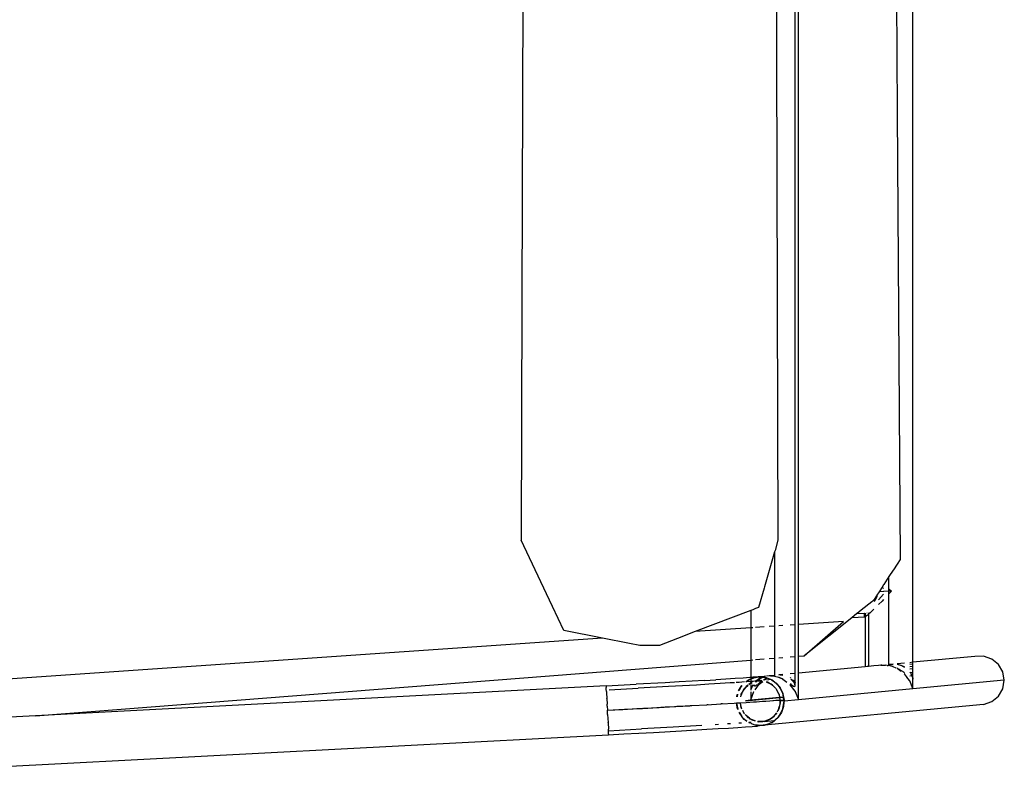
# Model space of a CAD drawing. Header units: millimetres. Extents: x 140304 to 319987, y -10756 to 142544.
# Tile 116 of 203: x 149625 to 150071, y 92651 to 92995. Entities that reach past the tile are written whole.
import ezdxf

# ---------------------------------------------------------------- set-up
doc = ezdxf.new("R2010")
doc.units = ezdxf.units.MM
doc.header["$LTSCALE"] = 10
doc.layers.get('0').update_dxf_attribs({"linetype": 'CONTINUOUS'})
doc.layers.add('furn', color=7, linetype='CONTINUOUS', true_color=0x9c9c9c)

# ---------------------------------------------------------------- blocks, each defined once
blk = doc.blocks.new('cvf')
for p, q in [((175755.84, 62526.86), (175755.84, 63109.82)), ((175818.45, 63068.15), (175817.67, 62801.71)), ((175932.12, 63068.15), (175933.22, 62691.58)), ((175807.71, 62571.33), (175807.71, 63065.26)), ((175809.24, 62572.79), (175809.24, 63065.37)), ((175763.69, 62885.35), (175762.99, 62776.22)), ((175817.67, 62801.71), (175817.04, 62582.18)), ((175762.99, 62776.22), (175761.68, 62573.42)), ((175933.22, 62691.58), (175933.54, 62582.18)), ((175817.04, 62582.18), (175818.38, 62577.56)), ((175922.04, 62557.82), (175933.54, 62582.18)), ((175818.38, 62577.56), (175818.56, 62576.94)), ((175818.56, 62576.94), (175818.56, 62563.51)), ((175818.56, 62576.94), (175821.01, 62568.51)), ((175761.68, 62573.42), (175762.99, 62571.4)), ((175762.99, 62571.4), (175764.67, 62568.8)), ((175807.71, 62564.11), (175807.71, 62571.33)), ((175809.24, 62564.02), (175809.24, 62572.79)), ((175764.67, 62568.8), (175764.81, 62568.59)), ((175764.81, 62568.59), (175766.69, 62565.7)), ((175766.69, 62560.17), (175766.69, 62565.7)), ((175766.69, 62565.7), (175768.99, 62562.16)), ((175821.01, 62568.51), (175823.18, 62561.05)), ((175768.99, 62562.16), (175769.14, 62561.92)), ((175769.14, 62561.92), (175769.76, 62560.97)), ((175769.14, 62560.37), (175769.76, 62560.97)), ((175769.76, 62560.97), (175771.15, 62558.82)), ((175807.71, 62563.76), (175807.71, 62564.11)), ((175807.71, 62543.98), (175807.71, 62563.76)), ((175809.24, 62563.6), (175809.24, 62564.02)), ((175809.24, 62543.87), (175809.24, 62563.6)), ((175818.56, 62563.51), (175818.56, 62562.63)), ((175818.56, 62562.63), (175818.56, 62543.22)), ((175823.18, 62561.05), (175823.34, 62560.5)), ((175766.69, 62560.17), (175765.54, 62559.11)), ((175765.54, 62559.11), (175766.69, 62557.91)), ((175765.54, 62559.11), (175766.69, 62559.04)), ((175766.69, 62559.04), (175766.69, 62560.17)), ((175766.69, 62559.04), (175769, 62558.91)), ((175766.69, 62557.91), (175766.69, 62559.04)), ((175766.69, 62525.83), (175766.69, 62557.91)), ((175769, 62558.91), (175769.14, 62558.9)), ((175769.14, 62558.9), (175771.15, 62558.82)), ((175771.47, 62555.15), (175769.14, 62557.69)), ((175771.15, 62558.82), (175771.47, 62558.33)), ((175771.47, 62558.33), (175771.88, 62557.69)), ((175772.01, 62556.87), (175771.88, 62557.69)), ((175771.88, 62557.69), (175773.45, 62555.27)), ((175772.77, 62555.11), (175772.01, 62556.87)), ((175823.34, 62560.5), (175825.91, 62551.66)), ((175919.37, 62552.17), (175922.04, 62557.82)), ((175769.14, 62555.35), (175769.85, 62554.61)), ((175769.85, 62554.61), (175771.47, 62553)), ((175773.46, 62554.38), (175772.77, 62555.11)), ((175773.45, 62555.27), (175773.56, 62555.1)), ((175773.56, 62555.1), (175773.65, 62554.96)), ((175773.65, 62554.96), (175774.47, 62554.31)), ((175774.47, 62554.31), (175779.28, 62550.47)), ((175914.2, 62541.22), (175919.37, 62552.17)), ((175773.56, 62550.91), (175773.68, 62550.79)), ((175773.68, 62550.79), (175775.23, 62549.33)), ((175775.23, 62549.33), (175776.01, 62548.63)), ((175776.01, 62549.28), (175776.01, 62548.63)), ((175776.01, 62548.63), (175776.45, 62548.24)), ((175776.01, 62548.63), (175776.01, 62524.94)), ((175776.45, 62548.24), (175776.64, 62548.08)), ((175776.64, 62549.14), (175776.56, 62549.25)), ((175776.64, 62548.08), (175777.29, 62547.57)), ((175777.29, 62547.57), (175777.37, 62547.53)), ((175777.54, 62547.89), (175777.48, 62547.99)), ((175777.48, 62547.47), (175777.54, 62547.44)), ((175777.54, 62549.19), (175777.54, 62547.89)), ((175777.74, 62547.57), (175777.54, 62547.89)), ((175777.54, 62547.89), (175777.54, 62547.44)), ((175777.54, 62547.44), (175777.73, 62547.34)), ((175777.54, 62547.44), (175777.54, 62524.8)), ((175777.73, 62549.12), (175777.62, 62549.18)), ((175777.73, 62549.18), (175777.73, 62549.12)), ((175781.22, 62548.92), (175777.73, 62549.12)), ((175777.74, 62547.57), (175777.73, 62549.12)), ((175777.73, 62547.34), (175777.74, 62547.57)), ((175777.73, 62547.34), (175783.62, 62547)), ((175779.28, 62550.47), (175781.15, 62548.97)), ((175781.15, 62548.97), (175781.22, 62548.92)), ((175781.22, 62548.92), (175783.62, 62547)), ((175825.91, 62551.66), (175827.19, 62551.17)), ((175827.19, 62551.17), (175828.44, 62550.69)), ((175828.44, 62550.69), (175828.52, 62550.66)), ((175828.52, 62550.66), (175829.41, 62550.32)), ((175829.41, 62550.32), (175854.56, 62540.73)), ((175829.41, 62550.32), (175829.41, 62542.47)), ((175783.62, 62547), (175805.21, 62529.74)), ((175787.3, 62545.39), (175807.71, 62543.98)), ((175805.21, 62529.74), (175787.3, 62545.39)), ((175807.71, 62543.29), (175807.71, 62543.98)), ((175807.71, 62529.55), (175807.71, 62543.29)), ((175809.1, 62543.88), (175809.24, 62543.87)), ((175809.24, 62543.87), (175811.58, 62543.71)), ((175809.24, 62543.13), (175809.24, 62543.87)), ((175809.24, 62529.43), (175809.24, 62543.13)), ((175814.86, 62543.48), (175816.68, 62543.35)), ((175818.56, 62543.22), (175821.01, 62543.05)), ((175818.56, 62543.22), (175818.56, 62542.18)), ((175823.34, 62542.89), (175827.19, 62542.63)), ((175818.56, 62542.18), (175818.56, 62528.7)), ((175828.52, 62542.53), (175829.41, 62542.47)), ((175829.41, 62542.47), (175854.56, 62540.73)), ((175829.41, 62542.47), (175829.41, 62541.06)), ((175829.41, 62541.06), (175829.41, 62527.85)), ((175854.56, 62540.73), (175862.64, 62537.65)), ((175896.67, 62537.82), (175914.2, 62541.22)), ((175862.64, 62537.65), (175870.83, 62534.52)), ((175870.83, 62534.52), (175879.74, 62534.52)), ((175879.74, 62534.52), (175884.34, 62535.42)), ((175884.34, 62535.42), (175896.67, 62537.82)), ((175896.67, 62537.82), (176380.42, 62504.32)), ((175720.06, 62528.24), (175723.76, 62529.55)), ((175723.76, 62529.55), (175727.71, 62529.53)), ((175727.71, 62529.53), (175755.84, 62526.86)), ((175807.71, 62529.55), (175805.21, 62529.74)), ((175807.71, 62521.93), (175807.71, 62529.55)), ((175715.07, 62522.45), (175717.04, 62525.78)), ((175717.04, 62525.78), (175720.06, 62528.24)), ((175755.84, 62526.86), (175757.23, 62526.62)), ((175755.84, 62526.75), (175755.84, 62526.86)), ((175755.84, 62526.5), (175755.84, 62526.75)), ((175755.84, 62525.95), (175755.84, 62526.5)), ((175755.84, 62524.85), (175755.84, 62525.95)), ((175755.84, 62525.95), (175757.23, 62525.79)), ((175759.71, 62526.49), (175762.99, 62526.18)), ((175761.02, 62525.37), (175759.81, 62524.87)), ((175759.88, 62524.6), (175761.21, 62525.32)), ((175761.91, 62525.73), (175761.02, 62525.37)), ((175761.21, 62525.32), (175761.27, 62525.34)), ((175761.27, 62525.34), (175762.9, 62525.83)), ((175762.32, 62525.78), (175761.91, 62525.73)), ((175762.9, 62525.83), (175762.95, 62525.87)), ((175762.99, 62525.84), (175762.95, 62525.87)), ((175762.95, 62525.87), (175762.99, 62525.84)), ((175764.81, 62526.01), (175765.92, 62525.87)), ((175765.92, 62525.87), (175764.81, 62525.98)), ((175766.69, 62525.46), (175764.81, 62525)), ((175765.11, 62524.91), (175766.69, 62525.36)), ((175765.92, 62525.87), (175766.69, 62525.83)), ((175766.69, 62525.68), (175766.69, 62525.83)), ((175766.69, 62525.46), (175766.69, 62525.68)), ((175766.69, 62525.36), (175766.69, 62525.46)), ((175766.69, 62525.36), (175766.94, 62525.38)), ((175767.45, 62525.43), (175767.08, 62525.43)), ((175767.45, 62525.43), (175768.34, 62525.52)), ((175769.14, 62525.6), (175768.34, 62525.52)), ((175769.36, 62525.57), (175769.14, 62525.6)), ((175769.98, 62525.52), (175769.36, 62525.57)), ((175770.4, 62525.48), (175769.98, 62525.52)), ((175769.98, 62525.52), (175770.44, 62525.47)), ((175770.44, 62525.47), (175770.4, 62525.48)), ((175770.44, 62525.47), (175771.47, 62525.37)), ((175771.47, 62525.37), (175773.56, 62525.17)), ((175773.56, 62525.17), (175776.01, 62524.94)), ((175809.24, 62529.43), (175809.1, 62529.44)), ((175811.58, 62529.25), (175809.24, 62529.43)), ((175809.24, 62521.79), (175809.24, 62529.43)), ((175816.68, 62528.85), (175814.86, 62528.99)), ((175821.01, 62528.51), (175818.56, 62528.7)), ((175818.56, 62528.7), (175818.56, 62520.9)), ((175827.19, 62528.03), (175823.34, 62528.33)), ((175829.41, 62527.85), (175828.52, 62527.92)), ((176153.83, 62502.54), (175829.41, 62527.85)), ((175829.41, 62527.85), (175829.41, 62519.95)), ((175714.39, 62518.65), (175715.07, 62522.45)), ((175755.84, 62523.83), (175755.84, 62524.85)), ((175755.84, 62524.85), (175757.23, 62524.71)), ((175755.84, 62522.09), (175755.84, 62523.83)), ((175755.84, 62523.83), (175757.23, 62523.66)), ((175755.84, 62522.09), (175757.1, 62522.22)), ((175755.84, 62520.7), (175755.84, 62522.09)), ((175755.84, 62518.58), (175755.84, 62520.7)), ((175755.84, 62520.7), (175756.3, 62520.64)), ((175756.3, 62520.64), (175755.9, 62519.59)), ((175756.73, 62521.73), (175756.3, 62520.64)), ((175756.3, 62520.64), (175757.23, 62520.52)), ((175756.85, 62521.88), (175756.73, 62521.73)), ((175757.23, 62522.4), (175757.1, 62522.22)), ((175758.77, 62520.32), (175759.71, 62521.56)), ((175759.81, 62524.87), (175759.69, 62524.78)), ((175759.71, 62524.48), (175759.88, 62524.6)), ((175760.18, 62522.55), (175759.71, 62522.18)), ((175759.71, 62521.56), (175759.8, 62521.63)), ((175761.2, 62523.17), (175760.18, 62522.55)), ((175761.12, 62522.61), (175761.78, 62523.09)), ((175762.36, 62523.87), (175761.2, 62523.17)), ((175761.78, 62523.09), (175762.99, 62523.99)), ((175762.99, 62524.25), (175762.93, 62524.22)), ((175762.99, 62523.99), (175763.19, 62524.08)), ((175763.45, 62524.2), (175764.81, 62524.82)), ((175764.81, 62524.82), (175765.11, 62524.91)), ((175776.01, 62524.94), (175776.64, 62524.88)), ((175776.64, 62524.88), (175777.48, 62524.8)), ((175777.48, 62524.8), (175777.54, 62524.8)), ((175777.54, 62524.8), (175807.71, 62521.93)), ((175807.71, 62521.63), (175807.71, 62521.93)), ((175807.71, 62521.57), (175807.71, 62521.63)), ((175807.71, 62520.13), (175807.71, 62521.57)), ((175809.1, 62521.8), (175809.24, 62521.79)), ((175809.24, 62521.79), (175811.58, 62521.56)), ((175809.24, 62521.48), (175809.24, 62521.79)), ((175809.24, 62521.43), (175809.24, 62521.48)), ((175809.24, 62519.95), (175809.24, 62521.43)), ((175814.86, 62521.25), (175816.11, 62521.11)), ((175816.11, 62521.11), (175814.86, 62520.94)), ((175814.86, 62520.91), (175816.53, 62521.07)), ((175816.11, 62521.11), (175816.53, 62521.07)), ((175816.53, 62521.07), (175816.62, 62521.08)), ((175816.62, 62521.08), (175816.68, 62521.05)), ((175816.62, 62521.08), (175816.68, 62521.08)), ((175818.56, 62520.9), (175818.56, 62520.56)), ((175818.56, 62520.9), (175820.46, 62520.71)), ((175818.56, 62520.56), (175818.56, 62520.54)), ((175818.56, 62520.56), (175818.59, 62520.54)), ((175818.56, 62520.43), (175818.68, 62520.55)), ((175818.56, 62520.43), (175818.59, 62520.54)), ((175818.68, 62520.55), (175818.59, 62520.54)), ((175820.46, 62520.71), (175818.68, 62520.55)), ((175819.32, 62520.51), (175820.96, 62520.66)), ((175820.46, 62520.71), (175820.96, 62520.66)), ((175820.96, 62520.66), (175821.01, 62520.67)), ((175821.01, 62520.67), (175822.3, 62520.51)), ((175715.07, 62514.85), (175714.39, 62518.65)), ((175714.39, 62518.65), (175755.84, 62514.72)), ((175755.84, 62516.99), (175755.84, 62518.58)), ((175755.84, 62514.72), (175755.84, 62516.99)), ((175755.84, 62514.72), (175756.67, 62516.88)), ((175755.9, 62519.59), (175755.89, 62519.14)), ((175756.67, 62516.88), (175757.23, 62518.35)), ((175757.26, 62518.39), (175757.28, 62518.44)), ((175757.3, 62518.44), (175758.1, 62519.47)), ((175758.1, 62519.47), (175758.77, 62520.32)), ((175807.71, 62519.92), (175807.71, 62520.13)), ((175807.71, 62517.43), (175807.71, 62519.92)), ((175807.72, 62517.17), (175807.71, 62517.43)), ((175807.72, 62513.91), (175807.72, 62517.17)), ((175809.24, 62517.66), (175809.1, 62517.47)), ((175809.24, 62519.77), (175809.24, 62519.95)), ((175809.24, 62517.66), (175809.24, 62519.77)), ((175809.93, 62518.59), (175809.24, 62517.66)), ((175809.24, 62517.24), (175809.24, 62517.66)), ((175809.24, 62517.02), (175809.24, 62517.24)), ((175809.24, 62516.12), (175809.24, 62517.02)), ((175809.24, 62516.12), (175809.4, 62516.88)), ((175809.46, 62515.81), (175809.24, 62516.12)), ((175809.32, 62513.7), (175811.58, 62516.63)), ((175809.4, 62516.88), (175809.45, 62516.97)), ((175809.45, 62516.97), (175809.56, 62517.2)), ((175809.56, 62517.2), (175809.87, 62517.79)), ((175809.87, 62517.79), (175811.26, 62519.19)), ((175811.26, 62519.19), (175809.93, 62518.59)), ((175811.01, 62516.82), (175810.04, 62516.07)), ((175811.23, 62516.99), (175811.01, 62516.82)), ((175811.58, 62517.26), (175811.23, 62516.99)), ((175811.39, 62519.71), (175811.35, 62519.69)), ((175811.58, 62519.86), (175811.39, 62519.71)), ((175811.58, 62516.63), (175811.67, 62516.7)), ((175812.99, 62517.68), (175814.86, 62519.06)), ((175814.91, 62519.36), (175814.86, 62519.32)), ((175814.86, 62519.06), (175814.86, 62519.24)), ((175816.67, 62520.07), (175814.91, 62519.36)), ((175815.32, 62519.27), (175816.68, 62519.89)), ((175817.25, 62516.66), (175816.56, 62515.84)), ((175816.56, 62515.84), (175816.82, 62516.3)), ((175816.68, 62519.89), (175818.56, 62520.43)), ((175816.82, 62516.3), (175817.25, 62516.66)), ((175817.25, 62516.66), (175819.25, 62518.38)), ((175817.86, 62517.39), (175817.25, 62516.66)), ((175819.25, 62518.38), (175817.86, 62517.39)), ((175820.18, 62516.89), (175818.67, 62515.6)), ((175818.67, 62515.6), (175819.52, 62516.5)), ((175819.93, 62518.86), (175819.25, 62518.38)), ((175819.25, 62518.38), (175819.72, 62518.78)), ((175819.52, 62516.5), (175820.18, 62516.89)), ((175819.72, 62518.78), (175819.93, 62518.86)), ((175820.19, 62519.04), (175819.93, 62518.86)), ((175819.93, 62518.86), (175820.23, 62518.97)), ((175820.18, 62516.89), (175821.09, 62517.43)), ((175820.58, 62517.24), (175820.18, 62516.89)), ((175822.87, 62520.01), (175820.19, 62519.04)), ((175820.23, 62518.97), (175821.93, 62519.6)), ((175820.23, 62518.97), (175822.11, 62518.79)), ((175821.09, 62517.43), (175820.58, 62517.24)), ((175822.3, 62517.88), (175821.09, 62517.43)), ((175821.09, 62517.43), (175821.77, 62517.83)), ((175821.77, 62517.83), (175822.29, 62517.95)), ((175821.93, 62519.6), (175822.16, 62519.68)), ((175822.26, 62519.44), (175821.93, 62519.6)), ((175822.16, 62519.68), (175822.21, 62519.66)), ((175822.21, 62519.66), (175823.11, 62520.03)), ((175822.21, 62519.66), (175823.61, 62518.76)), ((175823.09, 62518.8), (175822.26, 62519.44)), ((175822.72, 62520.51), (175823.34, 62520.45)), ((175823.11, 62520.03), (175822.87, 62520.01)), ((175823.11, 62520.03), (175823.27, 62520.1)), ((175823.83, 62520.1), (175823.11, 62520.03)), ((175823.27, 62520.1), (175823.83, 62520.1)), ((175823.34, 62520.45), (175825.54, 62520.24)), ((175823.83, 62520.1), (175823.94, 62520.1)), ((175825.34, 62519.39), (175823.94, 62520.1)), ((175823.94, 62520.1), (175824.04, 62520.1)), ((175825.54, 62516.91), (175823.96, 62518.13)), ((175825.54, 62520.24), (175824.04, 62520.1)), ((175824.04, 62520.1), (175825.43, 62519.55)), ((175824.04, 62520.1), (175826.52, 62520.1)), ((175824.25, 62518.35), (175825.15, 62517.77)), ((175826.3, 62518.35), (175824.25, 62518.35)), ((175824.38, 62518.44), (175826.3, 62518.35)), ((175824.53, 62518.56), (175826.3, 62518.35)), ((175825.15, 62517.77), (175826.09, 62516.98)), ((175826.43, 62518.38), (175825.34, 62519.39)), ((175825.43, 62519.55), (175827.12, 62518.3)), ((175825.54, 62520.24), (175825.69, 62520.25)), ((175827.45, 62514.34), (175825.54, 62516.91)), ((175825.69, 62520.25), (175825.98, 62520.2)), ((175825.98, 62520.2), (175827.04, 62520.1)), ((175826.52, 62520.1), (175825.98, 62520.2)), ((175826.43, 62518.38), (175826.3, 62518.35)), ((175826.38, 62516.74), (175827.14, 62516.11)), ((175826.46, 62518.35), (175826.43, 62518.38)), ((175827.08, 62517.77), (175826.46, 62518.35)), ((175826.73, 62518.35), (175826.46, 62518.35)), ((175826.52, 62520.1), (175827.04, 62520.1)), ((175827.19, 62519.97), (175826.52, 62520.1)), ((175826.73, 62518.35), (175826.8, 62518.32)), ((175826.8, 62518.32), (175826.89, 62518.32)), ((175826.89, 62518.32), (175827.12, 62518.3)), ((175827.04, 62520.1), (175827.19, 62520.12)), ((175827.04, 62520.1), (175827.19, 62520.04)), ((175827.12, 62518.3), (175827.19, 62518.29)), ((175827.14, 62516.11), (175827.7, 62515.81)), ((175827.19, 62520.12), (175827.45, 62520.1)), ((175827.19, 62520.04), (175827.56, 62519.9)), ((175827.56, 62519.9), (175827.19, 62519.97)), ((175827.19, 62518.25), (175827.19, 62518.29)), ((175827.19, 62518.29), (175827.69, 62518.25)), ((175827.19, 62518.25), (175827.27, 62518.15)), ((175827.27, 62518.15), (175827.38, 62518)), ((175827.47, 62518.07), (175827.27, 62518.15)), ((175827.45, 62520.1), (175828.52, 62520.02)), ((175827.47, 62518.07), (175827.5, 62518.1)), ((175828.48, 62519.73), (175827.56, 62519.9)), ((175827.56, 62519.9), (175828.52, 62519.55)), ((175827.7, 62515.81), (175827.88, 62516.09)), ((175827.88, 62516.09), (175827.74, 62516.65)), ((175827.88, 62516.64), (175827.88, 62516.09)), ((175828.17, 62518.21), (175828.52, 62518.18)), ((175828.46, 62516.6), (175828.52, 62516.53)), ((175828.52, 62519.71), (175828.48, 62519.73)), ((175828.52, 62520.02), (175829.41, 62519.95)), ((175829.41, 62519.28), (175828.52, 62519.71)), ((175828.52, 62519.55), (175829.41, 62519.21)), ((175828.52, 62518.18), (175828.78, 62518.15)), ((175828.52, 62516.53), (175829.35, 62514.48)), ((175828.69, 62517.67), (175829.33, 62517.45)), ((175828.78, 62518.15), (175829.41, 62518.11)), ((175829.41, 62517.35), (175828.78, 62517.58)), ((175829.33, 62517.45), (175829.41, 62517.39)), ((175829.41, 62519.95), (175829.86, 62519.91)), ((175829.41, 62519.95), (175829.41, 62519.28)), ((175830, 62518.99), (175829.41, 62519.28)), ((175829.41, 62519.28), (175829.41, 62519.21)), ((175829.41, 62519.21), (175830, 62518.99)), ((175829.41, 62519.21), (175829.41, 62518.11)), ((175829.41, 62518.11), (175831.39, 62517.96)), ((175829.41, 62518.11), (175829.41, 62517.39)), ((175829.41, 62517.39), (175829.41, 62517.35)), ((175829.41, 62517.35), (175829.41, 62516.94)), ((175829.53, 62517.31), (175829.41, 62517.35)), ((175829.41, 62516.54), (175829.41, 62514.21)), ((175829.7, 62517.24), (175829.53, 62517.31)), ((175829.53, 62517.31), (175830.2, 62516.81)), ((175830.2, 62516.81), (175829.7, 62517.24)), ((175829.86, 62519.91), (175832.87, 62519.7)), ((175830, 62518.99), (175830.58, 62518.78)), ((175830.75, 62518.63), (175830, 62518.99)), ((175830.58, 62518.78), (175830.75, 62518.63)), ((175831.79, 62515.44), (175830.61, 62516.46)), ((175830.69, 62516.45), (175831.44, 62515.9)), ((175830.75, 62518.63), (175831.54, 62517.95)), ((175831.03, 62518.49), (175830.75, 62518.63)), ((175831.6, 62518), (175831.03, 62518.49)), ((175831.39, 62517.96), (175831.54, 62517.95)), ((175832.2, 62517.9), (175834.7, 62517.72)), ((175832.87, 62519.7), (175836.48, 62519.46)), ((175833.73, 62515.8), (175833.41, 62516.28)), ((175833.47, 62516.28), (175833.73, 62515.8)), ((175834.7, 62517.72), (175836.02, 62517.64)), ((175836.48, 62519.46), (175840.63, 62519.19)), ((175836.82, 62517.58), (175838.67, 62517.46)), ((175838.67, 62517.46), (175843.25, 62517.17)), ((175840.63, 62519.19), (175845.3, 62518.9)), ((175843.25, 62517.17), (175848.4, 62516.85)), ((175850.43, 62518.59), (175845.3, 62518.9)), ((175848.4, 62516.85), (175854.06, 62516.51)), ((175850.43, 62518.59), (175855.99, 62518.26)), ((175854.06, 62516.51), (175866.65, 62515.79)), ((175855.99, 62518.26), (175861.92, 62517.92)), ((175861.92, 62517.92), (175868.15, 62517.56)), ((175868.15, 62517.56), (175881.33, 62516.84)), ((175895.02, 62516.11), (175881.33, 62516.84)), ((175895.02, 62516.11), (175894.98, 62515.44)), ((175895.02, 62516.11), (176153.83, 62502.54)), ((175717.04, 62511.51), (175715.07, 62514.85)), ((175755.84, 62514.72), (175807.71, 62509.79)), ((175807.71, 62510.05), (175807.72, 62513.65)), ((175807.72, 62513.65), (175807.72, 62513.91)), ((175807.8, 62510.03), (175809.1, 62513.42)), ((175809.17, 62513.51), (175809.32, 62513.7)), ((175810.04, 62516.07), (175809.46, 62515.81)), ((175814.79, 62512.57), (175814.27, 62509.72)), ((175814.61, 62511.2), (175814.9, 62512.79)), ((175814.9, 62512.79), (175814.79, 62512.57)), ((175815.21, 62513.46), (175814.9, 62512.79)), ((175814.9, 62512.79), (175814.93, 62512.96)), ((175814.93, 62512.96), (175815.21, 62513.46)), ((175815.21, 62513.46), (175816.56, 62515.84)), ((175816.01, 62515.18), (175815.21, 62513.46)), ((175816.56, 62515.84), (175816.01, 62515.18)), ((175816.28, 62511.04), (175816.51, 62512.23)), ((175816.51, 62512.23), (175816.32, 62511.03)), ((175816.51, 62512.23), (175816.54, 62512.3)), ((175816.54, 62512.3), (175816.56, 62512.36)), ((175816.75, 62512.69), (175816.56, 62512.36)), ((175817.83, 62514.59), (175816.75, 62512.69)), ((175816.75, 62512.69), (175817.71, 62514.59)), ((175817.71, 62514.59), (175817.93, 62514.82)), ((175818.02, 62515.01), (175818.04, 62514.97)), ((175818.15, 62515.16), (175818.04, 62514.97)), ((175818.05, 62514.95), (175818.67, 62515.6)), ((175818.67, 62515.6), (175818.15, 62515.16)), ((175828.02, 62513.57), (175827.99, 62513.61)), ((175829.41, 62509.79), (175828.02, 62513.57)), ((175829.35, 62514.48), (175829.36, 62514.21)), ((175829.37, 62513.41), (175829.41, 62509.79)), ((175829.41, 62513.37), (175829.41, 62509.79)), ((175831.44, 62515.9), (175831.79, 62515.44)), ((175832.12, 62515.16), (175831.79, 62515.44)), ((175831.79, 62515.44), (175832.43, 62514.61)), ((175832.43, 62514.61), (175832.12, 62515.16)), ((175832.77, 62513.99), (175832.43, 62514.61)), ((175832.43, 62514.61), (175832.9, 62513.98)), ((175833.38, 62512.9), (175832.9, 62513.77)), ((175832.95, 62513.92), (175833.03, 62513.82)), ((175833.03, 62513.82), (175833.38, 62512.9)), ((175833.69, 62512.36), (175833.38, 62512.9)), ((175833.38, 62512.9), (175833.76, 62511.92)), ((175833.76, 62511.92), (175833.69, 62512.36)), ((175833.73, 62515.8), (175834.82, 62513.86)), ((175834.79, 62514.24), (175833.73, 62515.8)), ((175833.88, 62511.22), (175833.76, 62511.92)), ((175833.76, 62511.92), (175833.98, 62511.35)), ((175834.92, 62513.86), (175834.79, 62514.24)), ((175835.43, 62512.31), (175835.63, 62511.12)), ((175835.73, 62511.51), (175835.46, 62512.3)), ((175866.65, 62515.79), (175880.47, 62515.02)), ((175893.55, 62514.32), (175880.47, 62515.02)), ((175894.84, 62512.79), (175894.73, 62510.57)), ((175894.88, 62513.51), (175894.84, 62512.79)), ((175894.88, 62513.51), (175894.94, 62514.57)), ((175894.94, 62514.57), (175894.98, 62515.44)), ((175720.06, 62509.02), (175717.04, 62511.51)), ((175723.76, 62507.68), (175720.06, 62509.02)), ((175723.76, 62507.68), (175823.18, 62498.24)), ((175807.71, 62509.79), (175807.71, 62510.05)), ((175807.71, 62509.79), (175807.8, 62510.03)), ((175807.71, 62509.79), (175814.26, 62509.17)), ((175814.26, 62509.17), (175814.28, 62509.33)), ((175814.36, 62508.55), (175814.26, 62509.17)), ((175814.27, 62509.72), (175814.3, 62509.39)), ((175814.27, 62509.72), (175814.35, 62509.71)), ((175814.3, 62509.39), (175814.28, 62509.33)), ((175814.28, 62509.33), (175815.99, 62509.17)), ((175814.28, 62509.33), (175814.36, 62508.55)), ((175814.3, 62509.39), (175814.35, 62509.71)), ((175814.35, 62509.71), (175814.59, 62511.03)), ((175814.35, 62509.71), (175816.01, 62509.56)), ((175814.36, 62508.55), (175814.49, 62506.83)), ((175814.8, 62505.93), (175814.36, 62508.55)), ((175814.59, 62511.03), (175814.61, 62511.2)), ((175816.25, 62510.88), (175814.59, 62511.03)), ((175816.28, 62511.04), (175814.61, 62511.2)), ((175816.03, 62509.37), (175815.99, 62509.17)), ((175815.99, 62509.17), (175816.1, 62508.51)), ((175816.01, 62509.63), (175816.25, 62510.88)), ((175816.01, 62509.63), (175816.07, 62509.62)), ((175816.01, 62509.56), (175816.01, 62509.63)), ((175816.01, 62509.56), (175816.06, 62509.56)), ((175816.03, 62509.37), (175816.01, 62509.56)), ((175816.06, 62509.56), (175816.03, 62509.37)), ((175816.1, 62508.51), (175816.03, 62509.37)), ((175816.07, 62509.62), (175816.06, 62509.56)), ((175816.06, 62509.56), (175816.31, 62509.54)), ((175816.29, 62510.87), (175816.07, 62509.62)), ((175816.07, 62509.62), (175818, 62509.45)), ((175816.24, 62506.99), (175816.1, 62508.51)), ((175816.1, 62508.51), (175816.45, 62506.42)), ((175816.25, 62510.88), (175816.28, 62511.04)), ((175816.29, 62510.87), (175816.25, 62510.88)), ((175816.32, 62511.03), (175816.28, 62511.04)), ((175816.32, 62511.03), (175816.29, 62510.87)), ((175831.69, 62509.41), (175816.29, 62510.87)), ((175816.31, 62509.54), (175819.09, 62509.33)), ((175829.41, 62509.79), (175816.32, 62511.03)), ((175818, 62509.45), (175820.72, 62509.25)), ((175819.09, 62509.33), (175820.72, 62509.25)), ((175820.72, 62509.25), (175822.58, 62509.08)), ((175822.58, 62509.08), (175824.13, 62509)), ((175824.13, 62509), (175826.74, 62508.8)), ((175826.74, 62508.8), (175828.21, 62508.73)), ((175828.21, 62508.73), (175831.55, 62508.51)), ((175828.21, 62508.73), (175831.55, 62508.49)), ((175831.71, 62509.57), (175829.41, 62509.79)), ((175831.55, 62508.49), (175834.08, 62508.33)), ((175834.14, 62508.33), (175833.71, 62506.11)), ((175833.71, 62506.11), (175834.08, 62508.33)), ((175833.98, 62511.35), (175833.99, 62511.22)), ((175834.08, 62508.33), (175834.14, 62508.33)), ((175834.14, 62508.33), (175835.8, 62508.22)), ((175835.8, 62508.22), (175835.32, 62505.55)), ((175835.43, 62505.77), (175835.87, 62508.22)), ((175835.76, 62511.11), (175835.73, 62511.51)), ((175835.8, 62508.22), (175835.87, 62508.22)), ((175835.87, 62508.22), (175836.94, 62508.15)), ((175836.94, 62508.15), (175842.84, 62507.82)), ((175842.35, 62508.1), (175842.29, 62508.14)), ((175842.92, 62508.06), (175842.35, 62508.1)), ((175842.92, 62508.09), (175842.35, 62508.1)), ((175842.84, 62507.82), (175842.88, 62507.79)), ((175842.88, 62507.79), (175849.27, 62507.43)), ((175848.79, 62507.69), (175848.74, 62507.71)), ((175849.34, 62507.65), (175848.79, 62507.69)), ((175849.34, 62507.68), (175848.79, 62507.69)), ((175849.27, 62507.43), (175849.31, 62507.41)), ((175849.31, 62507.41), (175856.16, 62507.02)), ((175856.82, 62507.22), (175856.19, 62507.26)), ((175861.37, 62506.93), (175856.82, 62507.22)), ((175894.54, 62506.95), (175894.58, 62507.8)), ((175894.72, 62510.48), (175894.58, 62507.8)), ((175894.72, 62510.48), (175894.73, 62510.57)), ((175814.49, 62506.83), (175814.8, 62505.93)), ((175814.89, 62505.37), (175814.8, 62505.93)), ((175814.8, 62505.93), (175815.15, 62504.92)), ((175815.15, 62504.92), (175814.89, 62505.37)), ((175815.15, 62504.92), (175815.43, 62504.1)), ((175816.49, 62502.54), (175815.15, 62504.92)), ((175815.43, 62504.1), (175816.49, 62502.54)), ((175816.45, 62506.42), (175816.24, 62506.99)), ((175816.45, 62506.42), (175816.53, 62505.98)), ((175816.83, 62505.44), (175816.45, 62506.42)), ((175816.53, 62505.98), (175816.83, 62505.44)), ((175816.83, 62505.44), (175817.07, 62505.01)), ((175817.19, 62504.52), (175816.83, 62505.44)), ((175817.28, 62504.4), (175817.19, 62504.52)), ((175817.69, 62503.91), (175817.65, 62503.91)), ((175817.69, 62503.91), (175817.79, 62503.73)), ((175817.79, 62503.73), (175818.1, 62503.18)), ((175818.42, 62502.9), (175817.79, 62503.73)), ((175818.1, 62503.18), (175818.42, 62502.9)), ((175818.78, 62502.43), (175818.42, 62502.9)), ((175818.42, 62502.9), (175820.02, 62501.52)), ((175830.04, 62501.44), (175831.55, 62502.74)), ((175831.55, 62502.74), (175830.7, 62501.83)), ((175831.94, 62503.15), (175831.55, 62502.74)), ((175831.55, 62502.74), (175832, 62503.12)), ((175832.24, 62503.48), (175833.06, 62504.91)), ((175832.5, 62503.75), (175832.24, 62503.48)), ((175833.09, 62504.9), (175832.5, 62503.75)), ((175833.39, 62505.5), (175833.66, 62505.98)), ((175834.59, 62504.14), (175833.65, 62502.49)), ((175833.65, 62502.49), (175834.2, 62503.15)), ((175833.66, 62505.98), (175833.67, 62506.04)), ((175833.67, 62506.04), (175833.71, 62506.11)), ((175834.2, 62503.15), (175834.65, 62504.11)), ((175835.25, 62505.38), (175835.32, 62505.55)), ((175835.32, 62505.55), (175835.29, 62505.38)), ((175835.32, 62505.55), (175835.43, 62505.77)), ((175856.16, 62507.02), (175856.99, 62506.99)), ((175856.99, 62506.99), (175863.33, 62506.63)), ((175862.33, 62506.89), (175861.37, 62506.93)), ((175862.83, 62506.86), (175862.33, 62506.89)), ((175862.87, 62506.84), (175862.83, 62506.86)), ((175863.33, 62506.63), (175863.37, 62506.61)), ((175863.37, 62506.61), (175863.42, 62506.62)), ((175863.42, 62506.62), (175864.04, 62506.59)), ((175863.98, 62506.8), (175863.93, 62506.78)), ((175867.46, 62506.58), (175863.98, 62506.8)), ((175864.04, 62506.59), (175870.87, 62506.19)), ((175868.24, 62506.55), (175867.46, 62506.58)), ((175873.9, 62506.22), (175868.24, 62506.55)), ((175870.87, 62506.19), (175871.38, 62506.18)), ((175871.38, 62506.18), (175878.56, 62505.79)), ((175874.49, 62506.2), (175873.9, 62506.22)), ((175878.06, 62506.01), (175874.49, 62506.2)), ((175878.11, 62505.99), (175878.06, 62506.01)), ((175878.56, 62505.79), (175878.6, 62505.77)), ((175878.6, 62505.77), (175878.95, 62505.77)), ((175880.6, 62505.85), (175878.62, 62505.98)), ((175878.95, 62505.77), (175886.48, 62505.34)), ((175881, 62505.84), (175880.6, 62505.85)), ((175887.47, 62505.48), (175881, 62505.84)), ((175886.48, 62505.34), (175886.65, 62505.35)), ((175886.65, 62505.35), (175894.43, 62504.92)), ((175887.68, 62505.48), (175887.47, 62505.48)), ((175894.44, 62505.13), (175887.68, 62505.48)), ((175894.34, 62503.1), (175894.15, 62499.48)), ((175894.34, 62503.1), (175894.43, 62504.92)), ((175894.43, 62504.92), (175894.44, 62505.13)), ((175894.54, 62506.95), (175894.44, 62505.13)), ((175816.77, 62502.04), (175816.49, 62502.54)), ((175816.49, 62502.54), (175816.9, 62501.92)), ((175816.9, 62501.92), (175816.77, 62502.04)), ((175816.9, 62501.92), (175817.03, 62501.72)), ((175818.6, 62500.45), (175816.9, 62501.92)), ((175817.03, 62501.72), (175819.19, 62499.84)), ((175823.33, 62500.02), (175818.6, 62500.45)), ((175819.47, 62499.71), (175818.6, 62500.45)), ((175820.02, 62501.52), (175818.78, 62502.43)), ((175819.19, 62499.84), (175819.47, 62499.71)), ((175819.64, 62499.56), (175819.47, 62499.71)), ((175819.47, 62499.71), (175820.22, 62499.35)), ((175820.22, 62499.35), (175819.64, 62499.56)), ((175820.02, 62501.52), (175820.52, 62501.1)), ((175820.69, 62501.03), (175820.02, 62501.52)), ((175820.22, 62499.35), (175821.74, 62498.61)), ((175822.66, 62498.43), (175820.22, 62499.35)), ((175820.52, 62501.1), (175820.69, 62501.03)), ((175820.88, 62500.89), (175820.69, 62501.03)), ((175820.69, 62501.03), (175823.33, 62500.02)), ((175823.33, 62500.02), (175820.88, 62500.89)), ((175821.74, 62498.61), (175822.66, 62498.43)), ((175823.18, 62498.24), (175822.66, 62498.43)), ((175822.66, 62498.43), (175823.7, 62498.24)), ((175823.7, 62498.24), (175823.18, 62498.24)), ((175823.33, 62500.02), (175823.42, 62500.02)), ((175823.42, 62500.02), (175823.49, 62499.99)), ((175823.49, 62499.99), (175823.92, 62499.99)), ((175826.08, 62498.25), (175823.7, 62498.24)), ((175823.7, 62498.24), (175824.53, 62498.09)), ((175823.92, 62499.99), (175826.17, 62499.99)), ((175825.92, 62499.89), (175823.92, 62499.99)), ((175823.92, 62499.99), (175825.29, 62499.85)), ((175824.53, 62498.09), (175826.08, 62498.25)), ((175825.29, 62499.85), (175826.4, 62499.77)), ((175826.2, 62499.96), (175825.92, 62499.89)), ((175826.38, 62498.24), (175826.08, 62498.25)), ((175826.38, 62498.24), (175827.11, 62498.3)), ((175826.95, 62498.24), (175826.38, 62498.24)), ((175827.11, 62498.3), (175826.95, 62498.24)), ((175829.24, 62499.09), (175827.11, 62498.3)), ((175827.11, 62498.3), (175827.35, 62498.32)), ((175827.35, 62498.32), (175829.43, 62499.08)), ((175827.36, 62500.25), (175829.01, 62500.84)), ((175828.45, 62500.51), (175827.36, 62500.25)), ((175829.01, 62500.84), (175828.45, 62500.51)), ((175829.01, 62500.84), (175829.13, 62500.91)), ((175830.04, 62501.44), (175829.13, 62500.91)), ((175829.13, 62500.91), (175829.63, 62501.1)), ((175829.26, 62499.56), (175830.32, 62499.49)), ((175829.63, 62501.1), (175830.04, 62501.44)), ((175830.32, 62499.49), (175829.88, 62499.33)), ((175830, 62499.29), (175830.02, 62499.3)), ((175830.02, 62499.3), (175830.32, 62499.49)), ((175830.7, 62501.83), (175830.04, 62501.44)), ((175832.97, 62501.67), (175831.14, 62500.11)), ((175831.17, 62500.1), (175832.36, 62500.95)), ((175832.36, 62500.95), (175832.97, 62501.67)), ((175832.97, 62501.67), (175833.65, 62502.49)), ((175833.39, 62502.04), (175832.97, 62501.67)), ((175833.65, 62502.49), (175833.39, 62502.04)), ((175833.66, 62499.26), (175834.86, 62499.18)), ((175838.62, 62498.93), (175839.94, 62498.85)), ((175844.09, 62498.59), (175845.53, 62498.51)), ((175894.14, 62499.4), (175893.99, 62496.52)), ((175894.14, 62499.4), (175894.15, 62499.48)), ((176153.83, 62502.54), (176254.47, 62497.27)), ((175824.53, 62498.09), (175826.29, 62497.93)), ((175828.7, 62497.75), (175826.29, 62497.93)), ((175831.71, 62497.53), (175828.7, 62497.75)), ((175835.31, 62497.29), (175831.71, 62497.53)), ((175839.47, 62497.02), (175835.31, 62497.29)), ((175844.14, 62496.73), (175839.47, 62497.02)), ((175849.27, 62496.42), (175844.14, 62496.73)), ((175860.75, 62495.75), (175849.27, 62496.42)), ((175851.57, 62498.15), (175864.6, 62497.39)), ((175873.48, 62495.04), (175860.75, 62495.75)), ((175864.6, 62497.39), (175878.95, 62496.6)), ((175880.17, 62494.67), (175873.48, 62495.04)), ((175893.95, 62495.8), (175878.95, 62496.6)), ((175886.98, 62494.31), (175880.17, 62494.67)), ((175893.86, 62493.94), (175886.98, 62494.31)), ((175893.87, 62494.29), (175893.86, 62493.94)), ((176253.3, 62475.11), (175893.86, 62493.94)), ((175893.87, 62494.29), (175893.89, 62494.61)), ((175893.89, 62494.61), (175893.93, 62495.38)), ((175893.93, 62495.38), (175893.95, 62495.8)), ((175893.95, 62495.8), (175893.99, 62496.52))]:
    blk.add_line(p, q)

msp = doc.modelspace()

# ---------------------------------------------------------------- block references
at = {"layer": 'furn', "ltscale": 0.25, "xscale": -1}
msp.add_blockref('cvf', (325785.78, 30176.38), dxfattribs=at)

doc.saveas('drawing.dxf')
